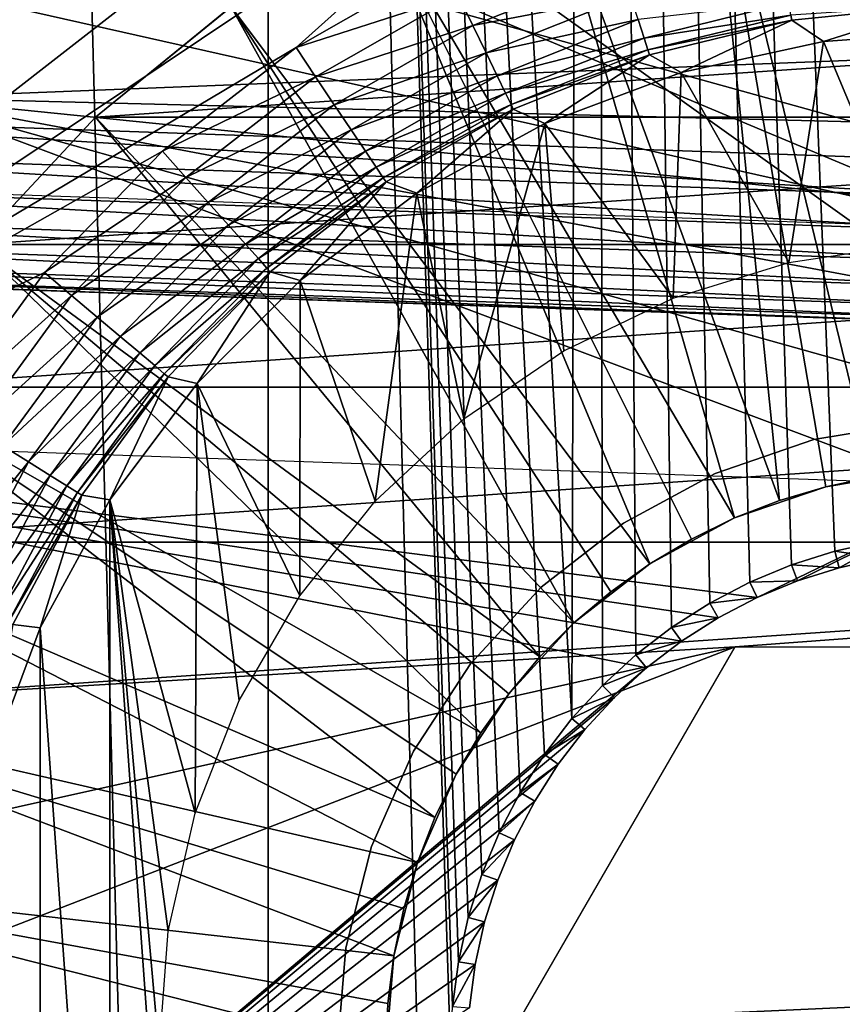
# Model space of a CAD drawing. Header units: millimetres. Extents: x -60 to 60, y -60 to 60.
# Tile 70 of 256: x -54.93 to -52.39, y 0.15 to 3.19. Entities that reach past the tile are written whole.
import ezdxf

# ---------------------------------------------------------------- set-up
doc = ezdxf.new("R2010")
doc.units = ezdxf.units.MM
doc.header["$LTSCALE"] = 81.481481
for name, color, linetype in [('142', 7, 'CONTINUOUS'), ('145', 7, 'CONTINUOUS'), ('148', 7, 'CONTINUOUS'), ('209', 7, 'CONTINUOUS'), ('210', 7, 'CONTINUOUS'), ('212', 7, 'CONTINUOUS'), ('250', 7, 'CONTINUOUS'), ('251', 7, 'CONTINUOUS'), ('259', 7, 'CONTINUOUS'), ('260', 7, 'CONTINUOUS'), ('264', 7, 'CONTINUOUS'), ('3', 7, 'CONTINUOUS'), ('320', 7, 'CONTINUOUS'), ('334', 7, 'CONTINUOUS'), ('335', 7, 'CONTINUOUS'), ('339', 7, 'CONTINUOUS'), ('340', 7, 'CONTINUOUS'), ('341', 7, 'CONTINUOUS'), ('85', 7, 'CONTINUOUS')]:
    doc.layers.add(name, color=color, linetype=linetype)

msp = doc.modelspace()

# ---------------------------------------------------------------- linework, layer by layer
at = {"layer": '142', "color": 7, "linetype": 'Continuous', "true_color": 0xf5f5f5}
for points in [[(-52, 3.1522, 16.8), (-52.4486, 3.1201, 16.8), (-52.1868, 2.493, 16.8), (-52, 3.1522, 16.8)], [(-52.4486, 3.1201, 16.8), (-52.8881, 3.0245, 16.8), (-52.5563, 2.4373, 16.8), (-52.4486, 3.1201, 16.8)], [(-52.1868, 2.493, 16.8), (-52.4486, 3.1201, 16.8), (-52.5563, 2.4373, 16.8), (-52.1868, 2.493, 16.8)], [(-52.8881, 3.0245, 16.8), (-53.3095, 2.8674, 16.8), (-52.9134, 2.3272, 16.8), (-52.8881, 3.0245, 16.8)], [(-52.5563, 2.4373, 16.8), (-52.8881, 3.0245, 16.8), (-52.9134, 2.3272, 16.8), (-52.5563, 2.4373, 16.8)], [(-53.3095, 2.8674, 16.8), (-53.7042, 2.6518, 16.8), (-53.5587, 1.9546, 16.8), (-53.3095, 2.8674, 16.8)], [(-53.25, 2.1651, 16.8), (-53.3095, 2.8674, 16.8), (-53.5587, 1.9546, 16.8), (-53.25, 2.1651, 16.8)], [(-52.9134, 2.3272, 16.8), (-53.3095, 2.8674, 16.8), (-53.25, 2.1651, 16.8), (-52.9134, 2.3272, 16.8)], [(-53.7042, 2.6518, 16.8), (-54.0643, 2.3823, 16.8), (-53.8326, 1.7004, 16.8), (-53.7042, 2.6518, 16.8)], [(-53.5587, 1.9546, 16.8), (-53.7042, 2.6518, 16.8), (-53.8326, 1.7004, 16.8), (-53.5587, 1.9546, 16.8)], [(-54.0643, 2.3823, 16.8), (-54.3823, 2.0643, 16.8), (-54.0656, 1.4083, 16.8), (-54.0643, 2.3823, 16.8)], [(-53.8326, 1.7004, 16.8), (-54.0643, 2.3823, 16.8), (-54.0656, 1.4083, 16.8), (-53.8326, 1.7004, 16.8)], [(-54.3823, 2.0643, 16.8), (-54.6518, 1.7042, 16.8), (-54.3889, 0.7369, 16.8), (-54.3823, 2.0643, 16.8)], [(-54.2524, 1.0847, 16.8), (-54.3823, 2.0643, 16.8), (-54.3889, 0.7369, 16.8), (-54.2524, 1.0847, 16.8)], [(-54.0656, 1.4083, 16.8), (-54.3823, 2.0643, 16.8), (-54.2524, 1.0847, 16.8), (-54.0656, 1.4083, 16.8)], [(-54.6518, 1.7042, 16.8), (-54.8674, 1.3095, 16.8), (-54.6518, -1.7042, 16.8), (-54.6518, 1.7042, 16.8)], [(-54.6518, 1.7042, 16.8), (-54.5, 0, 16.8), (-54.4721, 0.3726, 16.8), (-54.6518, 1.7042, 16.8)], [(-54.6518, 1.7042, 16.8), (-54.3823, -2.0643, 16.8), (-54.5, 0, 16.8), (-54.6518, 1.7042, 16.8)], [(-54.3823, -2.0643, 16.8), (-54.6518, 1.7042, 16.8), (-54.6518, -1.7042, 16.8), (-54.3823, -2.0643, 16.8)], [(-54.3889, 0.7369, 16.8), (-54.6518, 1.7042, 16.8), (-54.4721, 0.3726, 16.8), (-54.3889, 0.7369, 16.8)], [(-54.8674, 1.3095, 16.8), (-55.0245, 0.8881, 16.8), (-54.8674, -1.3095, 16.8), (-54.8674, 1.3095, 16.8)], [(-54.6518, -1.7042, 16.8), (-54.8674, 1.3095, 16.8), (-54.8674, -1.3095, 16.8), (-54.6518, -1.7042, 16.8)], [(-54.8674, -1.3095, 16.8), (-55.0245, 0.8881, 16.8), (-55.0245, -0.8881, 16.8), (-54.8674, -1.3095, 16.8)]]:
    msp.add_3dface(points, dxfattribs=at)
at = {"layer": '145', "color": 7, "linetype": 'Continuous', "true_color": 0xf5f5f5}
for points in [[(-52.4486, 3.1201, 16.8), (-52.0962, 3.2317, 14.4826), (-52.5465, 3.1866, 14.4826), (-52.4486, 3.1201, 16.8)], [(-52.4486, 3.1201, 16.8), (-52, 3.1522, 16.8), (-52.0962, 3.2317, 14.4826), (-52.4486, 3.1201, 16.8)], [(-52.9861, 3.0791, 14.4826), (-52.8881, 3.0245, 16.8), (-52.5465, 3.1866, 14.4826), (-52.9861, 3.0791, 14.4826)], [(-52.8881, 3.0245, 16.8), (-52.4486, 3.1201, 16.8), (-52.5465, 3.1866, 14.4826), (-52.8881, 3.0245, 16.8)], [(-53.4064, 2.9112, 14.4826), (-53.3095, 2.8674, 16.8), (-52.9861, 3.0791, 14.4826), (-53.4064, 2.9112, 14.4826)], [(-53.3095, 2.8674, 16.8), (-52.8881, 3.0245, 16.8), (-52.9861, 3.0791, 14.4826), (-53.3095, 2.8674, 16.8)], [(-53.7992, 2.6863, 14.4826), (-53.7042, 2.6518, 16.8), (-53.4064, 2.9112, 14.4826), (-53.7992, 2.6863, 14.4826)], [(-53.7042, 2.6518, 16.8), (-53.3095, 2.8674, 16.8), (-53.4064, 2.9112, 14.4826), (-53.7042, 2.6518, 16.8)], [(-54.1566, 2.4088, 14.4826), (-54.0643, 2.3823, 16.8), (-53.7992, 2.6863, 14.4826), (-54.1566, 2.4088, 14.4826)], [(-54.0643, 2.3823, 16.8), (-53.7042, 2.6518, 16.8), (-53.7992, 2.6863, 14.4826), (-54.0643, 2.3823, 16.8)], [(-54.4719, 2.084, 14.4826), (-54.3823, 2.0643, 16.8), (-54.1566, 2.4088, 14.4826), (-54.4719, 2.084, 14.4826)], [(-54.3823, 2.0643, 16.8), (-54.0643, 2.3823, 16.8), (-54.1566, 2.4088, 14.4826), (-54.3823, 2.0643, 16.8)], [(-54.7387, 1.7184, 14.4826), (-54.6518, 1.7042, 16.8), (-54.4719, 2.084, 14.4826), (-54.7387, 1.7184, 14.4826)], [(-54.6518, 1.7042, 16.8), (-54.3823, 2.0643, 16.8), (-54.4719, 2.084, 14.4826), (-54.6518, 1.7042, 16.8)], [(-54.9518, 1.3192, 14.4826), (-54.8674, 1.3095, 16.8), (-54.7387, 1.7184, 14.4826), (-54.9518, 1.3192, 14.4826)], [(-54.8674, 1.3095, 16.8), (-54.6518, 1.7042, 16.8), (-54.7387, 1.7184, 14.4826), (-54.8674, 1.3095, 16.8)], [(-55.0245, 0.8881, 16.8), (-54.8674, 1.3095, 16.8), (-54.9518, 1.3192, 14.4826), (-55.0245, 0.8881, 16.8)]]:
    msp.add_3dface(points, dxfattribs=at)
at = {"layer": '148', "color": 7, "linetype": 'Continuous', "true_color": 0xf5f5f5}
for points in [[(-53.6237, 3.3612, 14), (-54.0771, 3.1016, 14), (-53.5765, 3.2632, 14.012), (-53.6237, 3.3612, 14)], [(-53.0737, 3.3526, 14.0474), (-53.5765, 3.2632, 14.012), (-53.5313, 3.1698, 14.0474), (-53.0737, 3.3526, 14.0474)], [(-53.0737, 3.3526, 14.0474), (-53.5313, 3.1698, 14.0474), (-53.0452, 3.2635, 14.1046), (-53.0737, 3.3526, 14.0474)], [(-53.5765, 3.2632, 14.012), (-54.0771, 3.1016, 14), (-54.0167, 3.0111, 14.012), (-53.5765, 3.2632, 14.012)], [(-53.5765, 3.2632, 14.012), (-54.0167, 3.0111, 14.012), (-53.5313, 3.1698, 14.0474), (-53.5765, 3.2632, 14.012)], [(-53.0452, 3.2635, 14.1046), (-53.5313, 3.1698, 14.0474), (-53.4907, 3.0856, 14.1046), (-53.0452, 3.2635, 14.1046)], [(-53.0452, 3.2635, 14.1046), (-53.4907, 3.0856, 14.1046), (-53.0212, 3.1885, 14.1808), (-53.0452, 3.2635, 14.1046)], [(-52.5557, 3.2404, 14.2723), (-53.0212, 3.1885, 14.1808), (-53.0028, 3.131, 14.2723), (-52.5557, 3.2404, 14.2723)], [(-52.5557, 3.2404, 14.2723), (-53.0028, 3.131, 14.2723), (-52.5492, 3.202, 14.3747), (-52.5557, 3.2404, 14.2723)], [(-52.5465, 3.1866, 14.4826), (-52.0962, 3.2317, 14.4826), (-52.5492, 3.202, 14.3747), (-52.5465, 3.1866, 14.4826)], [(-52.5492, 3.202, 14.3747), (-53.0028, 3.131, 14.2723), (-52.9909, 3.094, 14.3747), (-52.5492, 3.202, 14.3747)], [(-52.5465, 3.1866, 14.4826), (-52.5492, 3.202, 14.3747), (-52.9909, 3.094, 14.3747), (-52.5465, 3.1866, 14.4826)], [(-53.5313, 3.1698, 14.0474), (-54.0167, 3.0111, 14.012), (-53.959, 2.9249, 14.0474), (-53.5313, 3.1698, 14.0474)], [(-53.5313, 3.1698, 14.0474), (-53.959, 2.9249, 14.0474), (-53.4907, 3.0856, 14.1046), (-53.5313, 3.1698, 14.0474)], [(-53.0212, 3.1885, 14.1808), (-53.4907, 3.0856, 14.1046), (-53.4564, 3.0146, 14.1808), (-53.0212, 3.1885, 14.1808)], [(-53.0212, 3.1885, 14.1808), (-53.4564, 3.0146, 14.1808), (-53.0028, 3.131, 14.2723), (-53.0212, 3.1885, 14.1808)], [(-52.9861, 3.0791, 14.4826), (-52.5465, 3.1866, 14.4826), (-52.9909, 3.094, 14.3747), (-52.9861, 3.0791, 14.4826)], [(-53.0028, 3.131, 14.2723), (-53.4564, 3.0146, 14.1808), (-53.4302, 2.9603, 14.2723), (-53.0028, 3.131, 14.2723)], [(-53.0028, 3.131, 14.2723), (-53.4302, 2.9603, 14.2723), (-52.9909, 3.094, 14.3747), (-53.0028, 3.131, 14.2723)], [(-54.0771, 3.1016, 14), (-54.4899, 2.7811, 14), (-54.0167, 3.0111, 14.012), (-54.0771, 3.1016, 14)], [(-53.4907, 3.0856, 14.1046), (-53.959, 2.9249, 14.0474), (-53.9069, 2.8472, 14.1046), (-53.4907, 3.0856, 14.1046)], [(-53.4907, 3.0856, 14.1046), (-53.9069, 2.8472, 14.1046), (-53.4564, 3.0146, 14.1808), (-53.4907, 3.0856, 14.1046)], [(-52.9909, 3.094, 14.3747), (-53.4302, 2.9603, 14.2723), (-53.4132, 2.9253, 14.3747), (-52.9909, 3.094, 14.3747)], [(-52.9861, 3.0791, 14.4826), (-52.9909, 3.094, 14.3747), (-53.4132, 2.9253, 14.3747), (-52.9861, 3.0791, 14.4826)], [(-53.4064, 2.9112, 14.4826), (-52.9861, 3.0791, 14.4826), (-53.4132, 2.9253, 14.3747), (-53.4064, 2.9112, 14.4826)], [(-54.0167, 3.0111, 14.012), (-54.4899, 2.7811, 14), (-54.4174, 2.7, 14.012), (-54.0167, 3.0111, 14.012)], [(-54.0167, 3.0111, 14.012), (-54.4174, 2.7, 14.012), (-53.959, 2.9249, 14.0474), (-54.0167, 3.0111, 14.012)], [(-53.4564, 3.0146, 14.1808), (-53.9069, 2.8472, 14.1046), (-53.8631, 2.7817, 14.1808), (-53.4564, 3.0146, 14.1808)], [(-53.4564, 3.0146, 14.1808), (-53.8631, 2.7817, 14.1808), (-53.4302, 2.9603, 14.2723), (-53.4564, 3.0146, 14.1808)], [(-53.4302, 2.9603, 14.2723), (-53.8631, 2.7817, 14.1808), (-53.8295, 2.7316, 14.2723), (-53.4302, 2.9603, 14.2723)], [(-53.4302, 2.9603, 14.2723), (-53.8295, 2.7316, 14.2723), (-53.4132, 2.9253, 14.3747), (-53.4302, 2.9603, 14.2723)], [(-53.959, 2.9249, 14.0474), (-54.4174, 2.7, 14.012), (-54.3482, 2.6227, 14.0474), (-53.959, 2.9249, 14.0474)], [(-53.959, 2.9249, 14.0474), (-54.3482, 2.6227, 14.0474), (-53.9069, 2.8472, 14.1046), (-53.959, 2.9249, 14.0474)], [(-53.4132, 2.9253, 14.3747), (-53.8295, 2.7316, 14.2723), (-53.8079, 2.6993, 14.3747), (-53.4132, 2.9253, 14.3747)], [(-53.4064, 2.9112, 14.4826), (-53.4132, 2.9253, 14.3747), (-53.8079, 2.6993, 14.3747), (-53.4064, 2.9112, 14.4826)], [(-53.7992, 2.6863, 14.4826), (-53.4064, 2.9112, 14.4826), (-53.8079, 2.6993, 14.3747), (-53.7992, 2.6863, 14.4826)], [(-53.9069, 2.8472, 14.1046), (-54.3482, 2.6227, 14.0474), (-54.2858, 2.553, 14.1046), (-53.9069, 2.8472, 14.1046)], [(-53.9069, 2.8472, 14.1046), (-54.2858, 2.553, 14.1046), (-53.8631, 2.7817, 14.1808), (-53.9069, 2.8472, 14.1046)], [(-54.4899, 2.7811, 14), (-54.8539, 2.4062, 14), (-54.4174, 2.7, 14.012), (-54.4899, 2.7811, 14)], [(-53.8631, 2.7817, 14.1808), (-54.2858, 2.553, 14.1046), (-54.2333, 2.4943, 14.1808), (-53.8631, 2.7817, 14.1808)], [(-53.8631, 2.7817, 14.1808), (-54.2333, 2.4943, 14.1808), (-53.8295, 2.7316, 14.2723), (-53.8631, 2.7817, 14.1808)], [(-53.8295, 2.7316, 14.2723), (-54.2333, 2.4943, 14.1808), (-54.193, 2.4494, 14.2723), (-53.8295, 2.7316, 14.2723)], [(-53.8295, 2.7316, 14.2723), (-54.193, 2.4494, 14.2723), (-53.8079, 2.6993, 14.3747), (-53.8295, 2.7316, 14.2723)], [(-54.4174, 2.7, 14.012), (-54.8539, 2.4062, 14), (-54.7707, 2.336, 14.012), (-54.4174, 2.7, 14.012)], [(-54.4174, 2.7, 14.012), (-54.7707, 2.336, 14.012), (-54.3482, 2.6227, 14.0474), (-54.4174, 2.7, 14.012)], [(-53.8079, 2.6993, 14.3747), (-54.193, 2.4494, 14.2723), (-54.1671, 2.4204, 14.3747), (-53.8079, 2.6993, 14.3747)], [(-53.7992, 2.6863, 14.4826), (-53.8079, 2.6993, 14.3747), (-54.1671, 2.4204, 14.3747), (-53.7992, 2.6863, 14.4826)], [(-54.1566, 2.4088, 14.4826), (-53.7992, 2.6863, 14.4826), (-54.1671, 2.4204, 14.3747), (-54.1566, 2.4088, 14.4826)], [(-54.3482, 2.6227, 14.0474), (-54.7707, 2.336, 14.012), (-54.6914, 2.2691, 14.0474), (-54.3482, 2.6227, 14.0474)], [(-54.3482, 2.6227, 14.0474), (-54.6914, 2.2691, 14.0474), (-54.2858, 2.553, 14.1046), (-54.3482, 2.6227, 14.0474)], [(-54.2858, 2.553, 14.1046), (-54.6914, 2.2691, 14.0474), (-54.6199, 2.2088, 14.1046), (-54.2858, 2.553, 14.1046)], [(-54.2858, 2.553, 14.1046), (-54.6199, 2.2088, 14.1046), (-54.2333, 2.4943, 14.1808), (-54.2858, 2.553, 14.1046)], [(-54.2333, 2.4943, 14.1808), (-54.6199, 2.2088, 14.1046), (-54.5597, 2.1581, 14.1808), (-54.2333, 2.4943, 14.1808)], [(-54.2333, 2.4943, 14.1808), (-54.5597, 2.1581, 14.1808), (-54.193, 2.4494, 14.2723), (-54.2333, 2.4943, 14.1808)], [(-54.193, 2.4494, 14.2723), (-54.5597, 2.1581, 14.1808), (-54.5136, 2.1192, 14.2723), (-54.193, 2.4494, 14.2723)], [(-54.193, 2.4494, 14.2723), (-54.5136, 2.1192, 14.2723), (-54.1671, 2.4204, 14.3747), (-54.193, 2.4494, 14.2723)], [(-54.8539, 2.4062, 14), (-55.1619, 1.9841, 14), (-54.7707, 2.336, 14.012), (-54.8539, 2.4062, 14)], [(-54.1671, 2.4204, 14.3747), (-54.5136, 2.1192, 14.2723), (-54.4838, 2.0941, 14.3747), (-54.1671, 2.4204, 14.3747)], [(-54.1566, 2.4088, 14.4826), (-54.1671, 2.4204, 14.3747), (-54.4838, 2.0941, 14.3747), (-54.1566, 2.4088, 14.4826)], [(-54.4719, 2.084, 14.4826), (-54.1566, 2.4088, 14.4826), (-54.4838, 2.0941, 14.3747), (-54.4719, 2.084, 14.4826)], [(-54.7707, 2.336, 14.012), (-55.1619, 1.9841, 14), (-55.0697, 1.9262, 14.012), (-54.7707, 2.336, 14.012)], [(-54.7707, 2.336, 14.012), (-55.0697, 1.9262, 14.012), (-54.6914, 2.2691, 14.0474), (-54.7707, 2.336, 14.012)], [(-54.6914, 2.2691, 14.0474), (-55.0697, 1.9262, 14.012), (-54.9819, 1.8711, 14.0474), (-54.6914, 2.2691, 14.0474)], [(-54.6914, 2.2691, 14.0474), (-54.9819, 1.8711, 14.0474), (-54.6199, 2.2088, 14.1046), (-54.6914, 2.2691, 14.0474)], [(-54.6199, 2.2088, 14.1046), (-54.9819, 1.8711, 14.0474), (-54.9027, 1.8214, 14.1046), (-54.6199, 2.2088, 14.1046)], [(-54.6199, 2.2088, 14.1046), (-54.9027, 1.8214, 14.1046), (-54.5597, 2.1581, 14.1808), (-54.6199, 2.2088, 14.1046)], [(-54.5597, 2.1581, 14.1808), (-54.9027, 1.8214, 14.1046), (-54.836, 1.7795, 14.1808), (-54.5597, 2.1581, 14.1808)], [(-54.5597, 2.1581, 14.1808), (-54.836, 1.7795, 14.1808), (-54.5136, 2.1192, 14.2723), (-54.5597, 2.1581, 14.1808)], [(-54.5136, 2.1192, 14.2723), (-54.836, 1.7795, 14.1808), (-54.7849, 1.7474, 14.2723), (-54.5136, 2.1192, 14.2723)], [(-54.5136, 2.1192, 14.2723), (-54.7849, 1.7474, 14.2723), (-54.4838, 2.0941, 14.3747), (-54.5136, 2.1192, 14.2723)], [(-54.4838, 2.0941, 14.3747), (-54.7849, 1.7474, 14.2723), (-54.7519, 1.7268, 14.3747), (-54.4838, 2.0941, 14.3747)], [(-54.4719, 2.084, 14.4826), (-54.4838, 2.0941, 14.3747), (-54.7519, 1.7268, 14.3747), (-54.4719, 2.084, 14.4826)], [(-54.7387, 1.7184, 14.4826), (-54.4719, 2.084, 14.4826), (-54.7519, 1.7268, 14.3747), (-54.7387, 1.7184, 14.4826)], [(-54.9819, 1.8711, 14.0474), (-55.2139, 1.4364, 14.0474), (-54.9027, 1.8214, 14.1046), (-54.9819, 1.8711, 14.0474)], [(-54.9027, 1.8214, 14.1046), (-55.2139, 1.4364, 14.0474), (-55.1286, 1.3982, 14.1046), (-54.9027, 1.8214, 14.1046)], [(-54.9027, 1.8214, 14.1046), (-55.1286, 1.3982, 14.1046), (-54.836, 1.7795, 14.1808), (-54.9027, 1.8214, 14.1046)], [(-54.836, 1.7795, 14.1808), (-55.1286, 1.3982, 14.1046), (-55.0566, 1.3661, 14.1808), (-54.836, 1.7795, 14.1808)], [(-54.836, 1.7795, 14.1808), (-55.0566, 1.3661, 14.1808), (-54.7849, 1.7474, 14.2723), (-54.836, 1.7795, 14.1808)], [(-54.7849, 1.7474, 14.2723), (-55.0566, 1.3661, 14.1808), (-55.0016, 1.3414, 14.2723), (-54.7849, 1.7474, 14.2723)], [(-54.7849, 1.7474, 14.2723), (-55.0016, 1.3414, 14.2723), (-54.7519, 1.7268, 14.3747), (-54.7849, 1.7474, 14.2723)], [(-54.7519, 1.7268, 14.3747), (-55.0016, 1.3414, 14.2723), (-54.9661, 1.3256, 14.3747), (-54.7519, 1.7268, 14.3747)], [(-54.7387, 1.7184, 14.4826), (-54.7519, 1.7268, 14.3747), (-54.9661, 1.3256, 14.3747), (-54.7387, 1.7184, 14.4826)], [(-54.9518, 1.3192, 14.4826), (-54.7387, 1.7184, 14.4826), (-54.9661, 1.3256, 14.3747), (-54.9518, 1.3192, 14.4826)]]:
    msp.add_3dface(points, dxfattribs=at)
at = {"layer": '209', "color": 151, "linetype": 'Continuous', "true_color": 0x7dbfed}
for points in [[(-53.1675, 20.4088, 28.5), (-52.1394, 1.5939, 28.5), (-52.0266, 23.1633, 28.5), (-53.1675, 20.4088, 28.5)], [(-54.1628, 17.5981, 28.5), (-53.2257, 1.0285, 28.5), (-53.1675, 20.4088, 28.5), (-54.1628, 17.5981, 28.5)], [(-53.2257, 1.0285, 28.5), (-53.1314, 1.1314, 28.5), (-53.1675, 20.4088, 28.5), (-53.2257, 1.0285, 28.5)], [(-53.0285, 1.2257, 28.5), (-52.9177, 1.3106, 28.5), (-53.1675, 20.4088, 28.5), (-53.0285, 1.2257, 28.5)], [(-52.9177, 1.3106, 28.5), (-52.8, 1.3856, 28.5), (-53.1675, 20.4088, 28.5), (-52.9177, 1.3106, 28.5)], [(-52.8, 1.3856, 28.5), (-52.6762, 1.4501, 28.5), (-53.1675, 20.4088, 28.5), (-52.8, 1.3856, 28.5)], [(-52.6762, 1.4501, 28.5), (-52.5472, 1.5035, 28.5), (-53.1675, 20.4088, 28.5), (-52.6762, 1.4501, 28.5)], [(-52.5472, 1.5035, 28.5), (-52.4141, 1.5455, 28.5), (-53.1675, 20.4088, 28.5), (-52.5472, 1.5035, 28.5)], [(-52.4141, 1.5455, 28.5), (-52.2778, 1.5757, 28.5), (-53.1675, 20.4088, 28.5), (-52.4141, 1.5455, 28.5)], [(-52.2778, 1.5757, 28.5), (-52.1394, 1.5939, 28.5), (-53.1675, 20.4088, 28.5), (-52.2778, 1.5757, 28.5)], [(-53.1314, 1.1314, 28.5), (-53.0285, 1.2257, 28.5), (-53.1675, 20.4088, 28.5), (-53.1314, 1.1314, 28.5)], [(-55.0096, 14.7394, 28.5), (-54.1628, -17.5981, 28.5), (-54.1628, 17.5981, 28.5), (-55.0096, 14.7394, 28.5)], [(-54.1628, -17.5981, 28.5), (-53.1675, -20.4088, 28.5), (-54.1628, 17.5981, 28.5), (-54.1628, -17.5981, 28.5)], [(-53.1675, -20.4088, 28.5), (-53.6, 0, 28.5), (-54.1628, 17.5981, 28.5), (-53.1675, -20.4088, 28.5)], [(-53.6, 0, 28.5), (-53.5939, 0.1394, 28.5), (-54.1628, 17.5981, 28.5), (-53.6, 0, 28.5)], [(-53.5939, 0.1394, 28.5), (-53.5757, 0.2778, 28.5), (-54.1628, 17.5981, 28.5), (-53.5939, 0.1394, 28.5)], [(-53.5757, 0.2778, 28.5), (-53.5455, 0.4141, 28.5), (-54.1628, 17.5981, 28.5), (-53.5757, 0.2778, 28.5)], [(-53.5455, 0.4141, 28.5), (-53.5035, 0.5472, 28.5), (-54.1628, 17.5981, 28.5), (-53.5455, 0.4141, 28.5)], [(-53.5035, 0.5472, 28.5), (-53.4501, 0.6762, 28.5), (-54.1628, 17.5981, 28.5), (-53.5035, 0.5472, 28.5)], [(-53.4501, 0.6762, 28.5), (-53.3856, 0.8, 28.5), (-54.1628, 17.5981, 28.5), (-53.4501, 0.6762, 28.5)], [(-53.3856, 0.8, 28.5), (-53.3106, 0.9177, 28.5), (-54.1628, 17.5981, 28.5), (-53.3856, 0.8, 28.5)], [(-53.3106, 0.9177, 28.5), (-53.2257, 1.0285, 28.5), (-54.1628, 17.5981, 28.5), (-53.3106, 0.9177, 28.5)], [(-55.0096, -14.7394, 28.5), (-54.1628, -17.5981, 28.5), (-55.0096, 14.7394, 28.5), (-55.0096, -14.7394, 28.5)]]:
    msp.add_3dface(points, dxfattribs=at)
at = {"layer": '210', "color": 151, "linetype": 'Continuous', "true_color": 0x7dbfed}
for points in [[(-52.654, 1.4026, 25.5), (-52.7738, 1.3403, 25.5), (-56.6685, 1.9141, 25.5), (-52.654, 1.4026, 25.5)], [(-51.9389, 1.7489, 25.5), (-52.654, 1.4026, 25.5), (-56.6685, 1.9141, 25.5), (-51.9389, 1.7489, 25.5)], [(-52.7738, 1.3403, 25.5), (-52.8877, 1.2678, 25.5), (-56.6685, 1.9141, 25.5), (-52.7738, 1.3403, 25.5)], [(-52.8877, 1.2678, 25.5), (-52.9948, 1.1856, 25.5), (-56.6685, 1.9141, 25.5), (-52.8877, 1.2678, 25.5)], [(-52.9948, 1.1856, 25.5), (-56.6685, -1.9141, 25.5), (-56.6685, 1.9141, 25.5), (-52.9948, 1.1856, 25.5)], [(-52.5293, 1.4543, 25.5), (-52.654, 1.4026, 25.5), (-51.9389, 1.7489, 25.5), (-52.5293, 1.4543, 25.5)], [(-52.4005, 1.4949, 25.5), (-52.5293, 1.4543, 25.5), (-51.9389, 1.7489, 25.5), (-52.4005, 1.4949, 25.5)], [(-52.2687, 1.5241, 25.5), (-52.4005, 1.4949, 25.5), (-51.9389, 1.7489, 25.5), (-52.2687, 1.5241, 25.5)], [(-52.9948, 1.1856, 25.5), (-53.0943, 1.0943, 25.5), (-56.6685, -1.9141, 25.5), (-52.9948, 1.1856, 25.5)], [(-53.0943, 1.0943, 25.5), (-53.1856, 0.9948, 25.5), (-56.6685, -1.9141, 25.5), (-53.0943, 1.0943, 25.5)], [(-53.1856, 0.9948, 25.5), (-53.2678, 0.8877, 25.5), (-56.6685, -1.9141, 25.5), (-53.1856, 0.9948, 25.5)], [(-53.2678, 0.8877, 25.5), (-53.3403, 0.7738, 25.5), (-56.6685, -1.9141, 25.5), (-53.2678, 0.8877, 25.5)], [(-53.3403, 0.7738, 25.5), (-53.4026, 0.654, 25.5), (-56.6685, -1.9141, 25.5), (-53.3403, 0.7738, 25.5)], [(-53.4026, 0.654, 25.5), (-53.4543, 0.5293, 25.5), (-56.6685, -1.9141, 25.5), (-53.4026, 0.654, 25.5)], [(-53.4543, 0.5293, 25.5), (-53.4949, 0.4005, 25.5), (-56.6685, -1.9141, 25.5), (-53.4543, 0.5293, 25.5)], [(-53.4949, 0.4005, 25.5), (-53.5241, 0.2687, 25.5), (-56.6685, -1.9141, 25.5), (-53.4949, 0.4005, 25.5)], [(-53.5241, 0.2687, 25.5), (-53.5417, 0.1349, 25.5), (-56.6685, -1.9141, 25.5), (-53.5241, 0.2687, 25.5)]]:
    msp.add_3dface(points, dxfattribs=at)
at = {"layer": '212', "color": 151, "linetype": 'Continuous', "true_color": 0x7dbfed}
for points in [[(-52.2778, 1.5757, 28.5), (-52.4141, 1.5455, 28.5), (-52.2687, 1.5241, 25.5), (-52.2778, 1.5757, 28.5)], [(-52.4141, 1.5455, 28.5), (-52.5472, 1.5035, 28.5), (-52.4005, 1.4949, 25.5), (-52.4141, 1.5455, 28.5)], [(-52.4141, 1.5455, 28.5), (-52.4005, 1.4949, 25.5), (-52.2687, 1.5241, 25.5), (-52.4141, 1.5455, 28.5)], [(-52.5472, 1.5035, 28.5), (-52.6762, 1.4501, 28.5), (-52.5293, 1.4543, 25.5), (-52.5472, 1.5035, 28.5)], [(-52.5472, 1.5035, 28.5), (-52.5293, 1.4543, 25.5), (-52.4005, 1.4949, 25.5), (-52.5472, 1.5035, 28.5)], [(-52.6762, 1.4501, 28.5), (-52.8, 1.3856, 28.5), (-52.654, 1.4026, 25.5), (-52.6762, 1.4501, 28.5)], [(-52.6762, 1.4501, 28.5), (-52.654, 1.4026, 25.5), (-52.5293, 1.4543, 25.5), (-52.6762, 1.4501, 28.5)], [(-52.8, 1.3856, 28.5), (-52.7738, 1.3403, 25.5), (-52.654, 1.4026, 25.5), (-52.8, 1.3856, 28.5)], [(-52.8, 1.3856, 28.5), (-52.9177, 1.3106, 28.5), (-52.7738, 1.3403, 25.5), (-52.8, 1.3856, 28.5)], [(-52.9177, 1.3106, 28.5), (-52.8877, 1.2678, 25.5), (-52.7738, 1.3403, 25.5), (-52.9177, 1.3106, 28.5)], [(-52.9177, 1.3106, 28.5), (-53.0285, 1.2257, 28.5), (-52.8877, 1.2678, 25.5), (-52.9177, 1.3106, 28.5)], [(-53.0285, 1.2257, 28.5), (-52.9948, 1.1856, 25.5), (-52.8877, 1.2678, 25.5), (-53.0285, 1.2257, 28.5)], [(-53.0285, 1.2257, 28.5), (-53.1314, 1.1314, 28.5), (-52.9948, 1.1856, 25.5), (-53.0285, 1.2257, 28.5)], [(-53.1314, 1.1314, 28.5), (-53.0943, 1.0943, 25.5), (-52.9948, 1.1856, 25.5), (-53.1314, 1.1314, 28.5)], [(-53.1314, 1.1314, 28.5), (-53.2257, 1.0285, 28.5), (-53.0943, 1.0943, 25.5), (-53.1314, 1.1314, 28.5)], [(-53.2257, 1.0285, 28.5), (-53.1856, 0.9948, 25.5), (-53.0943, 1.0943, 25.5), (-53.2257, 1.0285, 28.5)], [(-53.2257, 1.0285, 28.5), (-53.3106, 0.9177, 28.5), (-53.1856, 0.9948, 25.5), (-53.2257, 1.0285, 28.5)], [(-53.3106, 0.9177, 28.5), (-53.2678, 0.8877, 25.5), (-53.1856, 0.9948, 25.5), (-53.3106, 0.9177, 28.5)], [(-53.3106, 0.9177, 28.5), (-53.3856, 0.8, 28.5), (-53.2678, 0.8877, 25.5), (-53.3106, 0.9177, 28.5)], [(-53.3856, 0.8, 28.5), (-53.3403, 0.7738, 25.5), (-53.2678, 0.8877, 25.5), (-53.3856, 0.8, 28.5)], [(-53.3856, 0.8, 28.5), (-53.4501, 0.6762, 28.5), (-53.3403, 0.7738, 25.5), (-53.3856, 0.8, 28.5)], [(-53.4501, 0.6762, 28.5), (-53.4026, 0.654, 25.5), (-53.3403, 0.7738, 25.5), (-53.4501, 0.6762, 28.5)], [(-53.4501, 0.6762, 28.5), (-53.5035, 0.5472, 28.5), (-53.4026, 0.654, 25.5), (-53.4501, 0.6762, 28.5)], [(-53.5035, 0.5472, 28.5), (-53.4543, 0.5293, 25.5), (-53.4026, 0.654, 25.5), (-53.5035, 0.5472, 28.5)], [(-53.5035, 0.5472, 28.5), (-53.5455, 0.4141, 28.5), (-53.4543, 0.5293, 25.5), (-53.5035, 0.5472, 28.5)], [(-53.5455, 0.4141, 28.5), (-53.4949, 0.4005, 25.5), (-53.4543, 0.5293, 25.5), (-53.5455, 0.4141, 28.5)], [(-53.5455, 0.4141, 28.5), (-53.5757, 0.2778, 28.5), (-53.4949, 0.4005, 25.5), (-53.5455, 0.4141, 28.5)], [(-53.5757, 0.2778, 28.5), (-53.5241, 0.2687, 25.5), (-53.4949, 0.4005, 25.5), (-53.5757, 0.2778, 28.5)], [(-53.5757, 0.2778, 28.5), (-53.5939, 0.1394, 28.5), (-53.5241, 0.2687, 25.5), (-53.5757, 0.2778, 28.5)], [(-53.5939, 0.1394, 28.5), (-53.5417, 0.1349, 25.5), (-53.5241, 0.2687, 25.5), (-53.5939, 0.1394, 28.5)]]:
    msp.add_3dface(points, dxfattribs=at)
at = {"layer": '250', "color": 151, "linetype": 'Continuous', "true_color": 0x7dbfed}
for points in [[(-55.0332, 2.3573, 17.3), (-54.9088, 4.3858, 17.3), (-51.9215, 2.2486, 17.3), (-55.0332, 2.3573, 17.3)], [(-54.981, 3.3615, 17.3), (-54.9088, 4.3858, 17.3), (-55.0332, 2.3573, 17.3), (-54.981, 3.3615, 17.3)], [(-54.9088, 4.3858, 17.3), (-49.5, 4.3858, 17.3), (-51.9215, 2.2486, 17.3), (-54.9088, 4.3858, 17.3)]]:
    msp.add_3dface(points, dxfattribs=at)
at = {"layer": '251', "color": 151, "linetype": 'Continuous', "true_color": 0x7dbfed}
for points in [[(-56.1265, 2.3955, 23.6744), (-51.9215, 2.2486, 25), (-56.1496, 2.3963, 25), (-56.1265, 2.3955, 23.6744)], [(-51.9215, 2.2486, 23.601), (-51.9215, 2.2486, 25), (-56.1265, 2.3955, 23.6744), (-51.9215, 2.2486, 23.601)], [(-56.0438, 2.3926, 18.9358), (-56.0324, 2.3922, 18.2825), (-51.9215, 2.2486, 18.9358), (-56.0438, 2.3926, 18.9358)], [(-51.9215, 2.2486, 18.9358), (-56.0324, 2.3922, 18.2825), (-56.0103, 2.3914, 18.09), (-51.9215, 2.2486, 18.9358)], [(-55.9515, 2.3894, 17.9053), (-51.9215, 2.2486, 18.9358), (-56.0103, 2.3914, 18.09), (-55.9515, 2.3894, 17.9053)], [(-55.8581, 2.3861, 17.7354), (-51.9215, 2.2486, 18.9358), (-55.9515, 2.3894, 17.9053), (-55.8581, 2.3861, 17.7354)], [(-55.7337, 2.3818, 17.5868), (-51.9215, 2.2486, 18.9358), (-55.8581, 2.3861, 17.7354), (-55.7337, 2.3818, 17.5868)], [(-55.583, 2.3765, 17.4649), (-51.9215, 2.2486, 18.9358), (-55.7337, 2.3818, 17.5868), (-55.583, 2.3765, 17.4649)], [(-55.4116, 2.3705, 17.3744), (-51.9215, 2.2486, 18.9358), (-55.583, 2.3765, 17.4649), (-55.4116, 2.3705, 17.3744)], [(-55.226, 2.364, 17.3188), (-51.9215, 2.2486, 18.9358), (-55.4116, 2.3705, 17.3744), (-55.226, 2.364, 17.3188)], [(-55.0332, 2.3573, 17.3), (-51.9215, 2.2486, 18.9358), (-55.226, 2.364, 17.3188), (-55.0332, 2.3573, 17.3)], [(-55.0332, 2.3573, 17.3), (-51.9215, 2.2486, 17.3), (-51.9215, 2.2486, 18.9358), (-55.0332, 2.3573, 17.3)]]:
    msp.add_3dface(points, dxfattribs=at)
at = {"layer": '259', "color": 151, "linetype": 'Continuous', "true_color": 0x7dbfed}
for points in [[(-56.0137, 3.4655, 20.4233), (-51.9113, 2.5413, 19.6429), (-55.9737, 4.2448, 21.2036), (-56.0137, 3.4655, 20.4233)], [(-51.9113, 2.5413, 19.6429), (-51.8568, 4.1011, 21.2036), (-55.9737, 4.2448, 21.2036), (-51.9113, 2.5413, 19.6429)], [(-56.0429, 2.6856, 19.6429), (-51.9113, 2.5413, 19.6429), (-56.0137, 3.4655, 20.4233), (-56.0429, 2.6856, 19.6429)]]:
    msp.add_3dface(points, dxfattribs=at)
at = {"layer": '260', "color": 151, "linetype": 'Continuous', "true_color": 0x7dbfed}
for points in [[(-56.0942, 2.8943, 23.1741), (-56.0337, 3.8935, 23.173), (-51.9128, 2.7483, 23.1011), (-56.0942, 2.8943, 23.1741)], [(-56.0337, 3.8935, 23.173), (-51.8604, 3.7477, 23.1002), (-51.9128, 2.7483, 23.1011), (-56.0337, 3.8935, 23.173)]]:
    msp.add_3dface(points, dxfattribs=at)
at = {"layer": '264', "color": 151, "linetype": 'Continuous', "true_color": 0x7dbfed}
for points in [[(-56.0942, 2.8943, 23.1741), (-51.9164, 2.6377, 23.1135), (-56.1001, 2.7833, 23.1867), (-56.0942, 2.8943, 23.1741)], [(-56.0942, 2.8943, 23.1741), (-51.9128, 2.7483, 23.1011), (-51.9164, 2.6377, 23.1135), (-56.0942, 2.8943, 23.1741)], [(-56.1001, 2.7833, 23.1867), (-51.9194, 2.532, 23.1505), (-56.1059, 2.6778, 23.2237), (-56.1001, 2.7833, 23.1867)], [(-51.9164, 2.6377, 23.1135), (-51.9194, 2.532, 23.1505), (-56.1001, 2.7833, 23.1867), (-51.9164, 2.6377, 23.1135)], [(-56.1059, 2.6778, 23.2237), (-51.9217, 2.4371, 23.21), (-56.1113, 2.5832, 23.2833), (-56.1059, 2.6778, 23.2237)], [(-51.9194, 2.532, 23.1505), (-51.9217, 2.4371, 23.21), (-56.1059, 2.6778, 23.2237), (-51.9194, 2.532, 23.1505)], [(-56.1113, 2.5832, 23.2833), (-51.9231, 2.3579, 23.2892), (-56.1163, 2.5042, 23.3625), (-56.1113, 2.5832, 23.2833)], [(-51.9217, 2.4371, 23.21), (-51.9231, 2.3579, 23.2892), (-56.1113, 2.5832, 23.2833), (-51.9217, 2.4371, 23.21)], [(-56.1163, 2.5042, 23.3625), (-51.9235, 2.2983, 23.3841), (-56.1206, 2.4448, 23.4574), (-56.1163, 2.5042, 23.3625)], [(-51.9231, 2.3579, 23.2892), (-51.9235, 2.2983, 23.3841), (-56.1163, 2.5042, 23.3625), (-51.9231, 2.3579, 23.2892)], [(-56.1206, 2.4448, 23.4574), (-51.923, 2.2612, 23.4898), (-56.124, 2.4079, 23.5631), (-56.1206, 2.4448, 23.4574)], [(-51.9235, 2.2983, 23.3841), (-51.923, 2.2612, 23.4898), (-56.1206, 2.4448, 23.4574), (-51.9235, 2.2983, 23.3841)], [(-51.9215, 2.2486, 23.601), (-56.1265, 2.3955, 23.6744), (-56.124, 2.4079, 23.5631), (-51.9215, 2.2486, 23.601)], [(-51.923, 2.2612, 23.4898), (-51.9215, 2.2486, 23.601), (-56.124, 2.4079, 23.5631), (-51.923, 2.2612, 23.4898)]]:
    msp.add_3dface(points, dxfattribs=at)
at = {"layer": '3', "color": 7, "linetype": 'Continuous', "true_color": 0xf5f5f5}
for points in [[(-55.2898, 2.9464, -3), (-55.0547, 5.8849, -3), (-47.1247, 3.2709, -3), (-55.2898, 2.9464, -3)], [(-47.5035, 2.7496, -3), (-55.2898, 2.9464, -3), (-47.1247, 3.2709, -3), (-47.5035, 2.7496, -3)], [(-55.3683, 0, -3), (-55.2898, 2.9464, -3), (-48.2922, 0.3222, -3), (-55.3683, 0, -3)], [(-48.2922, 0.3222, -3), (-55.2898, 2.9464, -3), (-48.2114, 0.9616, -3), (-48.2922, 0.3222, -3)], [(-48.2114, 0.9616, -3), (-55.2898, 2.9464, -3), (-48.0512, 1.5857, -3), (-48.2114, 0.9616, -3)], [(-48.0512, 1.5857, -3), (-55.2898, 2.9464, -3), (-47.8139, 2.1849, -3), (-48.0512, 1.5857, -3)], [(-47.8139, 2.1849, -3), (-55.2898, 2.9464, -3), (-47.5035, 2.7496, -3), (-47.8139, 2.1849, -3)], [(-48.2922, -0.3222, -3), (-55.3683, 0, -3), (-48.2922, 0.3222, -3), (-48.2922, -0.3222, -3)]]:
    msp.add_3dface(points, dxfattribs=at)
at = {"layer": '320', "color": 151, "linetype": 'Continuous', "true_color": 0x7dbfed}
for points in [[(-54.9088, 4.3858, 17.3), (-55.226, 2.364, 17.3188), (-55.0054, 4.3935, 17.3047), (-54.9088, 4.3858, 17.3)], [(-54.9088, 4.3858, 17.3), (-54.981, 3.3615, 17.3), (-55.226, 2.364, 17.3188), (-54.9088, 4.3858, 17.3)]]:
    msp.add_3dface(points, dxfattribs=at)
at = {"layer": '334', "linetype": 'Continuous'}
for points in [[(-54.278, 3.2269, 21.4), (-54.6962, 2.8867, 21.4), (-49.722, 3.2269, 21.4), (-54.278, 3.2269, 21.4)], [(-49.722, 3.2269, 21.4), (-54.6962, 2.8867, 21.4), (-49.3038, 2.8867, 21.4), (-49.722, 3.2269, 21.4)], [(-49.3038, 2.8867, 21.4), (-55.0641, 2.4927, 21.4), (-48.9359, 2.4927, 21.4), (-49.3038, 2.8867, 21.4)], [(-54.6962, 2.8867, 21.4), (-55.0641, 2.4927, 21.4), (-49.3038, 2.8867, 21.4), (-54.6962, 2.8867, 21.4)], [(-55.0641, 2.4927, 21.4), (-55.375, 2.0522, 21.4), (-48.9359, 2.4927, 21.4), (-55.0641, 2.4927, 21.4)], [(-48.9359, 2.4927, 21.4), (-55.375, 2.0522, 21.4), (-48.625, 2.0522, 21.4), (-48.9359, 2.4927, 21.4)], [(-55.375, 2.0522, 21.4), (-55.623, 1.5736, 21.4), (-48.625, 2.0522, 21.4), (-55.375, 2.0522, 21.4)], [(-48.625, 2.0522, 21.4), (-55.623, 1.5736, 21.4), (-48.377, 1.5736, 21.4), (-48.625, 2.0522, 21.4)], [(-48.377, 1.5736, 21.4), (-55.8035, 1.0656, 21.4), (-52.7217, 1.25, 21.4), (-48.377, 1.5736, 21.4)], [(-55.623, 1.5736, 21.4), (-55.8035, 1.0656, 21.4), (-48.377, 1.5736, 21.4), (-55.623, 1.5736, 21.4)], [(-51.2783, 1.25, 21.4), (-48.377, 1.5736, 21.4), (-52.7217, 1.25, 21.4), (-51.2783, 1.25, 21.4)], [(-55.9132, 0.5378, 21.4), (-55.95, 0, 21.4), (-52.7217, 1.25, 21.4), (-55.9132, 0.5378, 21.4)], [(-52.7217, 1.25, 21.4), (-55.95, 0, 21.4), (-53.4434, 0, 21.4), (-52.7217, 1.25, 21.4)], [(-55.8035, 1.0656, 21.4), (-55.9132, 0.5378, 21.4), (-52.7217, 1.25, 21.4), (-55.8035, 1.0656, 21.4)]]:
    msp.add_3dface(points, dxfattribs=at)
at = {"layer": '335', "linetype": 'Continuous'}
for points in [[(-52.4787, 1.8903, 11.9), (-52.161, 1.9433, 18.55), (-52.161, 1.9433, 11.9), (-52.4787, 1.8903, 11.9)], [(-52.4787, 1.8903, 18.55), (-52.161, 1.9433, 18.55), (-52.4787, 1.8903, 11.9), (-52.4787, 1.8903, 18.55)], [(-52.7833, 1.7858, 11.9), (-52.4787, 1.8903, 18.55), (-52.4787, 1.8903, 11.9), (-52.7833, 1.7858, 11.9)], [(-52.7833, 1.7858, 18.55), (-52.4787, 1.8903, 18.55), (-52.7833, 1.7858, 11.9), (-52.7833, 1.7858, 18.55)], [(-53.0666, 1.6325, 18.55), (-52.7833, 1.7858, 18.55), (-53.0665, 1.6325, 11.9), (-53.0666, 1.6325, 18.55)], [(-53.0665, 1.6325, 11.9), (-52.7833, 1.7858, 18.55), (-52.7833, 1.7858, 11.9), (-53.0665, 1.6325, 11.9)], [(-53.3207, 1.4347, 18.55), (-53.0666, 1.6325, 18.55), (-53.3207, 1.4347, 11.9), (-53.3207, 1.4347, 18.55)], [(-53.3207, 1.4347, 11.9), (-53.0666, 1.6325, 18.55), (-53.0665, 1.6325, 11.9), (-53.3207, 1.4347, 11.9)], [(-53.5388, 1.1977, 18.55), (-53.3207, 1.4347, 18.55), (-53.5388, 1.1977, 11.9), (-53.5388, 1.1977, 18.55)], [(-53.5388, 1.1977, 11.9), (-53.3207, 1.4347, 18.55), (-53.3207, 1.4347, 11.9), (-53.5388, 1.1977, 11.9)], [(-53.715, 0.9281, 18.55), (-53.5388, 1.1977, 18.55), (-53.715, 0.9281, 11.9), (-53.715, 0.9281, 18.55)], [(-53.715, 0.9281, 11.9), (-53.5388, 1.1977, 18.55), (-53.5388, 1.1977, 11.9), (-53.715, 0.9281, 11.9)], [(-53.8443, 0.6332, 18.55), (-53.715, 0.9281, 18.55), (-53.8443, 0.6332, 11.9), (-53.8443, 0.6332, 18.55)], [(-53.8443, 0.6332, 11.9), (-53.715, 0.9281, 18.55), (-53.715, 0.9281, 11.9), (-53.8443, 0.6332, 11.9)], [(-53.9234, 0.3209, 18.55), (-53.8443, 0.6332, 18.55), (-53.9234, 0.321, 11.9), (-53.9234, 0.3209, 18.55)], [(-53.9234, 0.321, 11.9), (-53.8443, 0.6332, 18.55), (-53.8443, 0.6332, 11.9), (-53.9234, 0.321, 11.9)], [(-53.95, 0, 11.9), (-53.9234, 0.3209, 18.55), (-53.9234, 0.321, 11.9), (-53.95, 0, 11.9)], [(-53.95, 0, 11.9), (-53.95, 0, 18.55), (-53.9234, 0.3209, 18.55), (-53.95, 0, 11.9)]]:
    msp.add_3dface(points, dxfattribs=at)
at = {"layer": '339', "linetype": 'Continuous'}
for points in [[(-52.1486, 1.7939, 18.65), (-52.4419, 1.7449, 18.65), (-52.1486, 1.7939, 18.9), (-52.1486, 1.7939, 18.65)], [(-52.1486, 1.7939, 18.9), (-52.4419, 1.7449, 18.65), (-52.2963, 1.7755, 18.9), (-52.1486, 1.7939, 18.9)], [(-52.2963, 1.7755, 18.9), (-52.4419, 1.7449, 18.65), (-52.4419, 1.7449, 18.9), (-52.2963, 1.7755, 18.9)], [(-52.4419, 1.7449, 18.65), (-52.7231, 1.6484, 18.65), (-52.4419, 1.7449, 18.9), (-52.4419, 1.7449, 18.65)], [(-52.4419, 1.7449, 18.9), (-52.7231, 1.6484, 18.65), (-52.5845, 1.7025, 18.9), (-52.4419, 1.7449, 18.9)], [(-52.5845, 1.7025, 18.9), (-52.7231, 1.6484, 18.65), (-52.7231, 1.6484, 18.9), (-52.5845, 1.7025, 18.9)], [(-52.7231, 1.6484, 18.65), (-52.9845, 1.5069, 18.65), (-52.7231, 1.6484, 18.9), (-52.7231, 1.6484, 18.65)], [(-52.7231, 1.6484, 18.9), (-52.9845, 1.5069, 18.65), (-52.8567, 1.5831, 18.9), (-52.7231, 1.6484, 18.9)], [(-52.8567, 1.5831, 18.9), (-52.9845, 1.5069, 18.65), (-52.9845, 1.5069, 18.9), (-52.8567, 1.5831, 18.9)], [(-52.9845, 1.5069, 18.65), (-53.2191, 1.3243, 18.65), (-52.9845, 1.5069, 18.9), (-52.9845, 1.5069, 18.65)], [(-52.9845, 1.5069, 18.9), (-53.2191, 1.3243, 18.65), (-53.1056, 1.4205, 18.9), (-52.9845, 1.5069, 18.9)], [(-53.1056, 1.4205, 18.9), (-53.2191, 1.3243, 18.65), (-53.2191, 1.3243, 18.9), (-53.1056, 1.4205, 18.9)], [(-53.2191, 1.3243, 18.65), (-53.4205, 1.1056, 18.65), (-53.2191, 1.3243, 18.9), (-53.2191, 1.3243, 18.65)], [(-53.2191, 1.3243, 18.9), (-53.4205, 1.1056, 18.65), (-53.3243, 1.2191, 18.9), (-53.2191, 1.3243, 18.9)], [(-53.3243, 1.2191, 18.9), (-53.4205, 1.1056, 18.65), (-53.4205, 1.1056, 18.9), (-53.3243, 1.2191, 18.9)], [(-53.4205, 1.1056, 18.9), (-53.5831, 0.8567, 18.65), (-53.5069, 0.9845, 18.9), (-53.4205, 1.1056, 18.9)], [(-53.4205, 1.1056, 18.65), (-53.5831, 0.8567, 18.65), (-53.4205, 1.1056, 18.9), (-53.4205, 1.1056, 18.65)], [(-53.5069, 0.9845, 18.9), (-53.5831, 0.8567, 18.65), (-53.5831, 0.8567, 18.9), (-53.5069, 0.9845, 18.9)], [(-53.5831, 0.8567, 18.9), (-53.7025, 0.5845, 18.65), (-53.6484, 0.7231, 18.9), (-53.5831, 0.8567, 18.9)], [(-53.5831, 0.8567, 18.65), (-53.7025, 0.5845, 18.65), (-53.5831, 0.8567, 18.9), (-53.5831, 0.8567, 18.65)], [(-53.6484, 0.7231, 18.9), (-53.7025, 0.5845, 18.65), (-53.7025, 0.5845, 18.9), (-53.6484, 0.7231, 18.9)], [(-53.7025, 0.5845, 18.9), (-53.7755, 0.2963, 18.65), (-53.7449, 0.4419, 18.9), (-53.7025, 0.5845, 18.9)], [(-53.7025, 0.5845, 18.65), (-53.7755, 0.2963, 18.65), (-53.7025, 0.5845, 18.9), (-53.7025, 0.5845, 18.65)], [(-53.7449, 0.4419, 18.9), (-53.7755, 0.2963, 18.65), (-53.7755, 0.2963, 18.9), (-53.7449, 0.4419, 18.9)], [(-53.7755, 0.2963, 18.9), (-53.8, 0, 18.65), (-53.7939, 0.1486, 18.9), (-53.7755, 0.2963, 18.9)], [(-53.7755, 0.2963, 18.65), (-53.8, 0, 18.65), (-53.7755, 0.2963, 18.9), (-53.7755, 0.2963, 18.65)], [(-53.8, 0, 18.65), (-53.8, 0, 18.9), (-53.7939, 0.1486, 18.9), (-53.8, 0, 18.65)]]:
    msp.add_3dface(points, dxfattribs=at)
at = {"layer": '340', "linetype": 'Continuous'}
for points in [[(-52.2696, 3.9408, 21.05), (-52.2963, 1.7755, 18.9), (-52.8037, 3.8674, 21.05), (-52.2696, 3.9408, 21.05)], [(-52.8037, 3.8674, 21.05), (-52.5845, 1.7025, 18.9), (-53.3228, 3.7219, 21.05), (-52.8037, 3.8674, 21.05)], [(-52.2963, 1.7755, 18.9), (-52.4419, 1.7449, 18.9), (-52.8037, 3.8674, 21.05), (-52.2963, 1.7755, 18.9)], [(-52.4419, 1.7449, 18.9), (-52.5845, 1.7025, 18.9), (-52.8037, 3.8674, 21.05), (-52.4419, 1.7449, 18.9)], [(-53.3228, 3.7219, 21.05), (-52.7231, 1.6484, 18.9), (-53.8173, 3.5071, 21.05), (-53.3228, 3.7219, 21.05)], [(-52.5845, 1.7025, 18.9), (-52.7231, 1.6484, 18.9), (-53.3228, 3.7219, 21.05), (-52.5845, 1.7025, 18.9)], [(-53.8173, 3.5071, 21.05), (-52.9845, 1.5069, 18.9), (-54.2779, 3.227, 21.05), (-53.8173, 3.5071, 21.05)], [(-52.8567, 1.5831, 18.9), (-52.9845, 1.5069, 18.9), (-53.8173, 3.5071, 21.05), (-52.8567, 1.5831, 18.9)], [(-52.7231, 1.6484, 18.9), (-52.8567, 1.5831, 18.9), (-53.8173, 3.5071, 21.05), (-52.7231, 1.6484, 18.9)], [(-54.2779, 3.227, 21.05), (-53.2191, 1.3243, 18.9), (-54.6961, 2.8868, 21.05), (-54.2779, 3.227, 21.05)], [(-52.9845, 1.5069, 18.9), (-53.1056, 1.4205, 18.9), (-54.2779, 3.227, 21.05), (-52.9845, 1.5069, 18.9)], [(-53.1056, 1.4205, 18.9), (-53.2191, 1.3243, 18.9), (-54.2779, 3.227, 21.05), (-53.1056, 1.4205, 18.9)], [(-54.6961, 2.8868, 21.05), (-53.3243, 1.2191, 18.9), (-55.0641, 2.4928, 21.05), (-54.6961, 2.8868, 21.05)], [(-53.2191, 1.3243, 18.9), (-53.3243, 1.2191, 18.9), (-54.6961, 2.8868, 21.05), (-53.2191, 1.3243, 18.9)], [(-55.0641, 2.4928, 21.05), (-53.5069, 0.9845, 18.9), (-55.375, 2.0524, 21.05), (-55.0641, 2.4928, 21.05)], [(-53.4205, 1.1056, 18.9), (-53.5069, 0.9845, 18.9), (-55.0641, 2.4928, 21.05), (-53.4205, 1.1056, 18.9)], [(-53.3243, 1.2191, 18.9), (-53.4205, 1.1056, 18.9), (-55.0641, 2.4928, 21.05), (-53.3243, 1.2191, 18.9)], [(-55.375, 2.0524, 21.05), (-53.6484, 0.7231, 18.9), (-55.623, 1.5737, 21.05), (-55.375, 2.0524, 21.05)], [(-53.5831, 0.8567, 18.9), (-53.6484, 0.7231, 18.9), (-55.375, 2.0524, 21.05), (-53.5831, 0.8567, 18.9)], [(-53.5069, 0.9845, 18.9), (-53.5831, 0.8567, 18.9), (-55.375, 2.0524, 21.05), (-53.5069, 0.9845, 18.9)], [(-55.623, 1.5737, 21.05), (-53.7025, 0.5845, 18.9), (-55.8035, 1.0657, 21.05), (-55.623, 1.5737, 21.05)], [(-53.6484, 0.7231, 18.9), (-53.7025, 0.5845, 18.9), (-55.623, 1.5737, 21.05), (-53.6484, 0.7231, 18.9)], [(-55.8035, 1.0657, 21.05), (-53.7755, 0.2963, 18.9), (-55.9132, 0.5379, 21.05), (-55.8035, 1.0657, 21.05)], [(-53.7449, 0.4419, 18.9), (-53.7755, 0.2963, 18.9), (-55.8035, 1.0657, 21.05), (-53.7449, 0.4419, 18.9)], [(-53.7025, 0.5845, 18.9), (-53.7449, 0.4419, 18.9), (-55.8035, 1.0657, 21.05), (-53.7025, 0.5845, 18.9)], [(-53.8, 0, 18.9), (-55.95, 0, 21.05), (-55.9132, 0.5379, 21.05), (-53.8, 0, 18.9)], [(-53.7939, 0.1486, 18.9), (-53.8, 0, 18.9), (-55.9132, 0.5379, 21.05), (-53.7939, 0.1486, 18.9)], [(-53.7755, 0.2963, 18.9), (-53.7939, 0.1486, 18.9), (-55.9132, 0.5379, 21.05), (-53.7755, 0.2963, 18.9)]]:
    msp.add_3dface(points, dxfattribs=at)
at = {"layer": '341', "linetype": 'Continuous'}
for points in [[(-54.6962, 2.8867, 21.4), (-54.278, 3.2269, 21.4), (-54.6961, 2.8868, 21.05), (-54.6962, 2.8867, 21.4)], [(-54.278, 3.2269, 21.4), (-54.2779, 3.227, 21.05), (-54.6961, 2.8868, 21.05), (-54.278, 3.2269, 21.4)], [(-54.6962, 2.8867, 21.4), (-54.6961, 2.8868, 21.05), (-55.0641, 2.4928, 21.05), (-54.6962, 2.8867, 21.4)], [(-55.0641, 2.4927, 21.4), (-54.6962, 2.8867, 21.4), (-55.0641, 2.4928, 21.05), (-55.0641, 2.4927, 21.4)]]:
    msp.add_3dface(points, dxfattribs=at)
at = {"layer": '85', "color": 7, "linetype": 'Continuous', "true_color": 0xf5f5f5}
for points in [[(-53.092, 3.9851, 14), (-53.6, 4.0173, 14), (-57.0398, 1.3401, 14), (-53.092, 3.9851, 14)], [(-53.6, 4.0173, 14), (-56.9139, 4.0173, 14), (-57.0398, 1.3401, 14), (-53.6, 4.0173, 14)], [(-54.0771, 3.1016, 14), (-53.092, 3.9851, 14), (-57.0398, 1.3401, 14), (-54.0771, 3.1016, 14)], [(-53.6237, 3.3612, 14), (-53.092, 3.9851, 14), (-54.0771, 3.1016, 14), (-53.6237, 3.3612, 14)], [(-54.4899, 2.7811, 14), (-54.0771, 3.1016, 14), (-57.0398, 1.3401, 14), (-54.4899, 2.7811, 14)], [(-54.8539, 2.4062, 14), (-54.4899, 2.7811, 14), (-57.0398, 1.3401, 14), (-54.8539, 2.4062, 14)], [(-55.1619, 1.9841, 14), (-54.8539, 2.4062, 14), (-57.0398, 1.3401, 14), (-55.1619, 1.9841, 14)]]:
    msp.add_3dface(points, dxfattribs=at)

doc.saveas('drawing.dxf')
